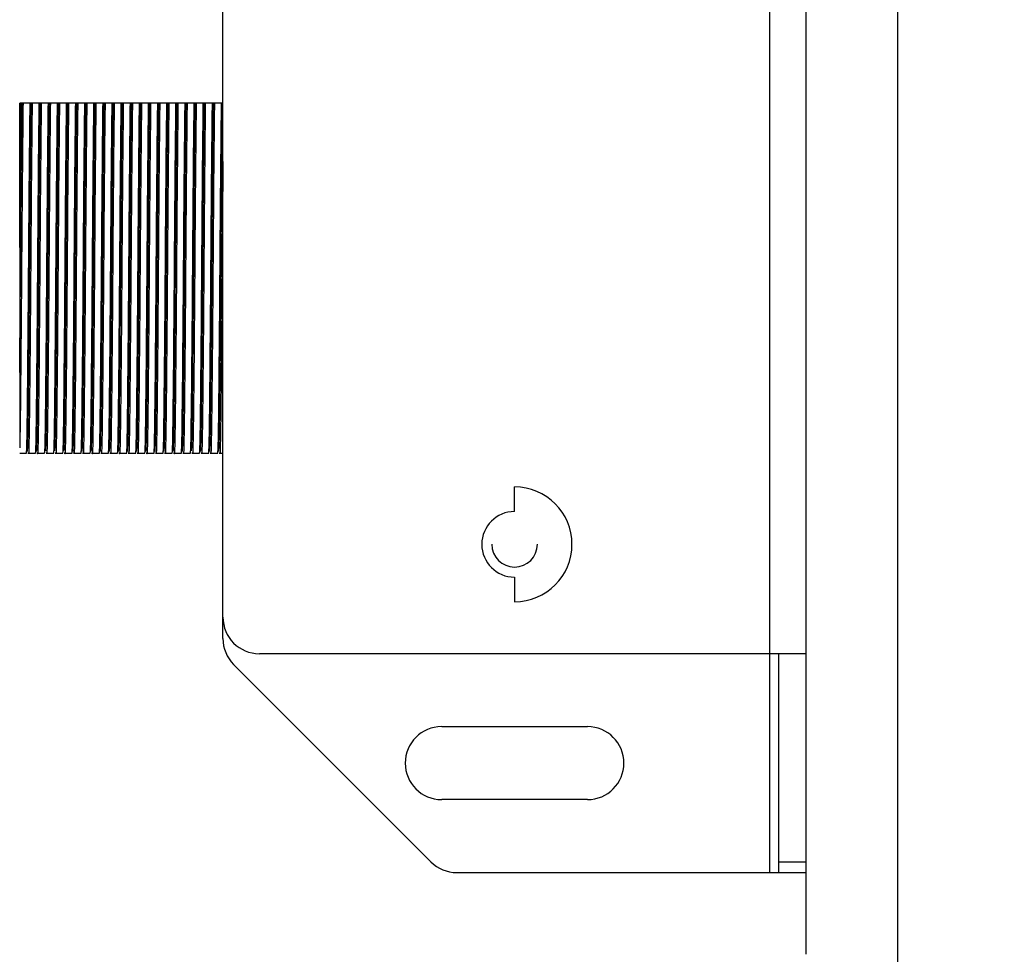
# Model space of a CAD drawing. Header units: millimetres. Extents: x -266 to 166, y -697 to -168.
# Tile 6 of 23: x -266 to -212, y -548 to -497. Entities that reach past the tile are written whole.
import ezdxf

# ---------------------------------------------------------------- set-up
doc = ezdxf.new("R2010")
doc.units = ezdxf.units.MM

msp = doc.modelspace()

# ---------------------------------------------------------------- linework, layer by layer
at = {"color": 7, "linetype": 'Continuous', "lineweight": 25}
for p, q in [((-222.971, -548.082), (-222.971, -408.947)), ((-224.971, -543.597), (-224.971, -441.597)), ((-254.971, -530.769), (-254.971, -454.426)), ((-217.971, -482.447), (-217.971, -548.082)), ((-266.048, -501.397), (-266.121, -501.397)), ((-266.121, -509.324), (-266.121, -501.397)), ((-265.548, -501.397), (-265.937, -501.397)), ((-265.048, -501.397), (-265.437, -501.397)), ((-264.548, -501.397), (-264.937, -501.397)), ((-264.048, -501.397), (-264.437, -501.397)), ((-263.548, -501.397), (-263.937, -501.397)), ((-263.048, -501.397), (-263.437, -501.397)), ((-262.548, -501.397), (-262.937, -501.397)), ((-262.048, -501.397), (-262.437, -501.397)), ((-261.548, -501.397), (-261.937, -501.397)), ((-261.048, -501.397), (-261.437, -501.397)), ((-260.548, -501.397), (-260.937, -501.397)), ((-260.048, -501.397), (-260.437, -501.397)), ((-259.548, -501.397), (-259.937, -501.397)), ((-259.048, -501.397), (-259.437, -501.397)), ((-258.548, -501.397), (-258.937, -501.397)), ((-258.048, -501.397), (-258.437, -501.397)), ((-257.548, -501.397), (-257.937, -501.397)), ((-257.048, -501.397), (-257.437, -501.397)), ((-256.548, -501.397), (-256.937, -501.397)), ((-256.048, -501.397), (-256.437, -501.397)), ((-255.548, -501.397), (-255.937, -501.397)), ((-255.048, -501.397), (-255.437, -501.397)), ((-254.971, -501.397), (-254.992, -501.397)), ((-266.121, -520.597), (-265.751, -520.597)), ((-265.641, -520.597), (-265.251, -520.597)), ((-265.141, -520.597), (-264.751, -520.597)), ((-264.641, -520.597), (-264.251, -520.597)), ((-264.141, -520.597), (-263.751, -520.597)), ((-263.641, -520.597), (-263.251, -520.597)), ((-263.141, -520.597), (-262.751, -520.597)), ((-262.641, -520.597), (-262.251, -520.597)), ((-262.141, -520.597), (-261.751, -520.597)), ((-261.641, -520.597), (-261.251, -520.597)), ((-261.141, -520.597), (-260.751, -520.597)), ((-260.641, -520.597), (-260.251, -520.597)), ((-260.141, -520.597), (-259.751, -520.597)), ((-259.641, -520.597), (-259.251, -520.597)), ((-259.141, -520.597), (-258.751, -520.597)), ((-258.641, -520.597), (-258.251, -520.597)), ((-258.141, -520.597), (-257.751, -520.597)), ((-257.641, -520.597), (-257.251, -520.597)), ((-257.141, -520.597), (-256.751, -520.597)), ((-256.641, -520.597), (-256.251, -520.597)), ((-256.141, -520.597), (-255.751, -520.597)), ((-255.641, -520.597), (-255.251, -520.597)), ((-255.141, -520.597), (-254.971, -520.597)), ((-238.971, -523.797), (-238.971, -522.447)), ((-238.971, -527.397), (-238.971, -528.747)), ((-222.971, -531.597), (-252.971, -531.597)), ((-224.471, -543.597), (-224.471, -531.597)), ((-254.385, -532.183), (-243.557, -543.012)), ((-242.971, -535.597), (-234.971, -535.597)), ((-234.971, -539.597), (-242.971, -539.597)), ((-224.471, -543.012), (-222.971, -543.012)), ((-242.143, -543.597), (-222.971, -543.597))]:
    msp.add_line(p, q, dxfattribs=at)
for centre, radius, start, end in [((-238.971, -525.597), 3.15, 270, 90), ((-238.971, -525.597), 1.8, 90, 270), ((-238.971, -525.597), 1.25, 180, 0), ((-252.971, -529.597), 2, 180, 270), ((-252.971, -530.769), 2, 180, 225), ((-242.971, -537.597), 2, 90, 270), ((-234.971, -537.597), 2, 270, 90), ((-242.143, -541.597), 2, 225, 270), ((-207.971, -548.082), 10, 180, 245.5876)]:
    msp.add_arc(centre, radius, start, end, dxfattribs=at)
for points, knots in [([(-266.121, -509.324), (-266.115, -508.456), (-266.101, -506.696), (-266.082, -504.459), (-266.063, -502.655), (-266.053, -501.813), (-266.048, -501.397)], [0, 0, 0, 0, 0.276907, 0.560857, 0.783224, 1, 1, 1, 1]), ([(-266.121, -516.172), (-266.112, -515.253), (-266.095, -513.444), (-266.072, -510.305), (-266.052, -507.412), (-266.03, -504.92), (-266.01, -502.883), (-265.998, -501.888), (-265.992, -501.397)], [0, 0, 0, 0, 0.189867, 0.373966, 0.556739, 0.705756, 0.854904, 1, 1, 1, 1]), ([(-265.937, -501.397), (-265.945, -502.032), (-265.96, -503.317), (-265.985, -506.009), (-266.008, -508.967), (-266.029, -512.016), (-266.053, -514.93), (-266.077, -517.432), (-266.099, -519.361), (-266.114, -519.989), (-266.121, -520.304)], [0, 0, 0, 0, 0.124771, 0.252539, 0.377922, 0.499563, 0.626075, 0.753574, 0.876744, 1, 1, 1, 1]), ([(-265.992, -501.397), (-266.002, -501.397), (-266.021, -501.397), (-266.04, -501.397), (-266.048, -501.397)], [0, 0, 0, 0, 0.56, 1, 1, 1, 1]), ([(-265.937, -501.397), (-265.948, -501.397), (-265.966, -501.397), (-265.984, -501.397), (-265.992, -501.397)], [0, 0, 0, 0, 0.56, 1, 1, 1, 1]), ([(-265.751, -520.597), (-265.742, -520.491), (-265.725, -520.284), (-265.702, -518.674), (-265.676, -516.283), (-265.649, -513.232), (-265.625, -509.887), (-265.601, -506.576), (-265.573, -503.537), (-265.557, -502.106), (-265.548, -501.397)], [0, 0, 0, 0, 0.126677, 0.248334, 0.373788, 0.501145, 0.624024, 0.747742, 0.875219, 1, 1, 1, 1]), ([(-265.696, -520.497), (-265.687, -520.391), (-265.669, -520.183), (-265.646, -518.571), (-265.62, -516.177), (-265.593, -513.128), (-265.569, -509.791), (-265.544, -506.498), (-265.517, -503.49), (-265.5, -502.089), (-265.492, -501.397)], [0, 0, 0, 0, 0.126687, 0.248358, 0.373905, 0.501251, 0.623995, 0.747947, 0.875459, 1, 1, 1, 1]), ([(-265.437, -501.397), (-265.446, -502.106), (-265.462, -503.537), (-265.49, -506.576), (-265.514, -509.886), (-265.538, -513.234), (-265.565, -516.274), (-265.591, -518.707), (-265.614, -520.164), (-265.632, -520.778), (-265.642, -520.579), (-265.642, -520.569)], [0, 0, 0, 0, 0.12395, 0.250578, 0.373472, 0.495533, 0.622041, 0.74666, 0.867506, 0.99334, 1, 1, 1, 1]), ([(-265.492, -501.397), (-265.502, -501.397), (-265.521, -501.397), (-265.54, -501.397), (-265.548, -501.397)], [0, 0, 0, 0, 0.56, 1, 1, 1, 1]), ([(-265.437, -501.397), (-265.448, -501.397), (-265.466, -501.397), (-265.484, -501.397), (-265.492, -501.397)], [0, 0, 0, 0, 0.56, 1, 1, 1, 1]), ([(-265.251, -520.597), (-265.242, -520.491), (-265.225, -520.284), (-265.202, -518.674), (-265.176, -516.283), (-265.149, -513.232), (-265.125, -509.887), (-265.101, -506.576), (-265.073, -503.537), (-265.057, -502.106), (-265.048, -501.397)], [0, 0, 0, 0, 0.126677, 0.248334, 0.373788, 0.501145, 0.624024, 0.747742, 0.875219, 1, 1, 1, 1]), ([(-265.196, -520.497), (-265.187, -520.391), (-265.169, -520.183), (-265.146, -518.571), (-265.12, -516.177), (-265.093, -513.128), (-265.069, -509.791), (-265.044, -506.498), (-265.017, -503.49), (-265, -502.089), (-264.992, -501.397)], [0, 0, 0, 0, 0.126687, 0.248358, 0.373905, 0.501251, 0.623995, 0.747947, 0.875459, 1, 1, 1, 1]), ([(-264.937, -501.397), (-264.946, -502.106), (-264.962, -503.537), (-264.99, -506.576), (-265.014, -509.886), (-265.038, -513.234), (-265.065, -516.274), (-265.091, -518.707), (-265.114, -520.164), (-265.132, -520.778), (-265.142, -520.579), (-265.142, -520.569)], [0, 0, 0, 0, 0.12395, 0.250578, 0.373472, 0.495533, 0.622041, 0.74666, 0.867506, 0.99334, 1, 1, 1, 1]), ([(-264.992, -501.397), (-265.002, -501.397), (-265.021, -501.397), (-265.04, -501.397), (-265.048, -501.397)], [0, 0, 0, 0, 0.56, 1, 1, 1, 1]), ([(-264.937, -501.397), (-264.948, -501.397), (-264.966, -501.397), (-264.984, -501.397), (-264.992, -501.397)], [0, 0, 0, 0, 0.56, 1, 1, 1, 1]), ([(-264.751, -520.597), (-264.742, -520.491), (-264.725, -520.284), (-264.702, -518.674), (-264.676, -516.283), (-264.649, -513.232), (-264.625, -509.887), (-264.601, -506.576), (-264.573, -503.537), (-264.557, -502.106), (-264.548, -501.397)], [0, 0, 0, 0, 0.126677, 0.248334, 0.373788, 0.501145, 0.624024, 0.747742, 0.875219, 1, 1, 1, 1]), ([(-264.695, -520.471), (-264.686, -520.369), (-264.669, -520.162), (-264.646, -518.569), (-264.62, -516.177), (-264.593, -513.128), (-264.569, -509.791), (-264.544, -506.498), (-264.517, -503.49), (-264.5, -502.089), (-264.492, -501.397)], [0, 0, 0, 0, 0.121319, 0.243738, 0.370056, 0.498186, 0.621684, 0.746398, 0.874693, 1, 1, 1, 1]), ([(-264.437, -501.397), (-264.446, -502.106), (-264.462, -503.537), (-264.49, -506.576), (-264.514, -509.886), (-264.538, -513.234), (-264.565, -516.274), (-264.591, -518.707), (-264.614, -520.164), (-264.632, -520.778), (-264.642, -520.579), (-264.642, -520.569)], [0, 0, 0, 0, 0.12395, 0.250578, 0.373472, 0.495533, 0.622041, 0.74666, 0.867506, 0.99334, 1, 1, 1, 1]), ([(-264.492, -501.397), (-264.502, -501.397), (-264.521, -501.397), (-264.54, -501.397), (-264.548, -501.397)], [0, 0, 0, 0, 0.56, 1, 1, 1, 1]), ([(-264.437, -501.397), (-264.448, -501.397), (-264.466, -501.397), (-264.484, -501.397), (-264.492, -501.397)], [0, 0, 0, 0, 0.56, 1, 1, 1, 1]), ([(-264.251, -520.597), (-264.242, -520.491), (-264.225, -520.284), (-264.202, -518.674), (-264.176, -516.283), (-264.149, -513.232), (-264.125, -509.887), (-264.101, -506.576), (-264.073, -503.537), (-264.057, -502.106), (-264.048, -501.397)], [0, 0, 0, 0, 0.126677, 0.248334, 0.373788, 0.501145, 0.624024, 0.747742, 0.875219, 1, 1, 1, 1]), ([(-264.195, -520.471), (-264.186, -520.369), (-264.169, -520.162), (-264.146, -518.569), (-264.12, -516.177), (-264.093, -513.128), (-264.069, -509.791), (-264.044, -506.498), (-264.017, -503.49), (-264, -502.089), (-263.992, -501.397)], [0, 0, 0, 0, 0.121319, 0.243738, 0.370056, 0.498186, 0.621684, 0.746398, 0.874693, 1, 1, 1, 1]), ([(-263.937, -501.397), (-263.946, -502.106), (-263.962, -503.537), (-263.99, -506.576), (-264.014, -509.886), (-264.038, -513.234), (-264.065, -516.274), (-264.091, -518.707), (-264.114, -520.164), (-264.132, -520.778), (-264.142, -520.579), (-264.142, -520.569)], [0, 0, 0, 0, 0.12395, 0.250578, 0.373472, 0.495533, 0.622041, 0.74666, 0.867506, 0.99334, 1, 1, 1, 1]), ([(-263.992, -501.397), (-264.002, -501.397), (-264.021, -501.397), (-264.04, -501.397), (-264.048, -501.397)], [0, 0, 0, 0, 0.56, 1, 1, 1, 1]), ([(-263.937, -501.397), (-263.948, -501.397), (-263.966, -501.397), (-263.984, -501.397), (-263.992, -501.397)], [0, 0, 0, 0, 0.56, 1, 1, 1, 1]), ([(-263.751, -520.597), (-263.742, -520.491), (-263.725, -520.284), (-263.702, -518.674), (-263.676, -516.283), (-263.649, -513.232), (-263.625, -509.887), (-263.601, -506.576), (-263.573, -503.537), (-263.557, -502.106), (-263.548, -501.397)], [0, 0, 0, 0, 0.126677, 0.248334, 0.373788, 0.501145, 0.624024, 0.747742, 0.875219, 1, 1, 1, 1]), ([(-263.695, -520.471), (-263.686, -520.369), (-263.669, -520.162), (-263.646, -518.569), (-263.62, -516.177), (-263.593, -513.128), (-263.569, -509.791), (-263.544, -506.498), (-263.517, -503.49), (-263.5, -502.089), (-263.492, -501.397)], [0, 0, 0, 0, 0.121319, 0.243738, 0.370056, 0.498186, 0.621684, 0.746398, 0.874693, 1, 1, 1, 1]), ([(-263.437, -501.397), (-263.446, -502.106), (-263.462, -503.537), (-263.49, -506.576), (-263.514, -509.886), (-263.538, -513.234), (-263.565, -516.274), (-263.591, -518.707), (-263.614, -520.164), (-263.632, -520.778), (-263.642, -520.579), (-263.642, -520.569)], [0, 0, 0, 0, 0.12395, 0.250578, 0.373472, 0.495533, 0.622041, 0.74666, 0.867506, 0.99334, 1, 1, 1, 1]), ([(-263.492, -501.397), (-263.502, -501.397), (-263.521, -501.397), (-263.54, -501.397), (-263.548, -501.397)], [0, 0, 0, 0, 0.56, 1, 1, 1, 1]), ([(-263.437, -501.397), (-263.448, -501.397), (-263.466, -501.397), (-263.484, -501.397), (-263.492, -501.397)], [0, 0, 0, 0, 0.56, 1, 1, 1, 1]), ([(-263.251, -520.597), (-263.242, -520.491), (-263.225, -520.284), (-263.202, -518.674), (-263.176, -516.283), (-263.149, -513.232), (-263.125, -509.887), (-263.101, -506.576), (-263.073, -503.537), (-263.057, -502.106), (-263.048, -501.397)], [0, 0, 0, 0, 0.126677, 0.2483338, 0.3737878, 0.5011448, 0.6240235, 0.7477423, 0.8752186, 1, 1, 1, 1]), ([(-263.196, -520.497), (-263.187, -520.391), (-263.169, -520.183), (-263.146, -518.571), (-263.12, -516.177), (-263.093, -513.128), (-263.069, -509.791), (-263.044, -506.498), (-263.017, -503.49), (-263, -502.089), (-262.992, -501.397)], [0, 0, 0, 0, 0.1266866, 0.248358, 0.3739046, 0.5012513, 0.623995, 0.7479471, 0.8754588, 1, 1, 1, 1]), ([(-262.937, -501.397), (-262.946, -502.106), (-262.962, -503.537), (-262.99, -506.576), (-263.014, -509.886), (-263.038, -513.234), (-263.065, -516.274), (-263.091, -518.707), (-263.114, -520.164), (-263.132, -520.778), (-263.142, -520.579), (-263.142, -520.569)], [0, 0, 0, 0, 0.12395, 0.250578, 0.373472, 0.495533, 0.622041, 0.74666, 0.867506, 0.99334, 1, 1, 1, 1]), ([(-262.992, -501.397), (-263.002, -501.397), (-263.021, -501.397), (-263.04, -501.397), (-263.048, -501.397)], [0, 0, 0, 0, 0.56, 1, 1, 1, 1]), ([(-262.937, -501.397), (-262.948, -501.397), (-262.966, -501.397), (-262.984, -501.397), (-262.992, -501.397)], [0, 0, 0, 0, 0.56, 1, 1, 1, 1]), ([(-262.751, -520.597), (-262.742, -520.491), (-262.725, -520.284), (-262.702, -518.674), (-262.676, -516.283), (-262.649, -513.232), (-262.625, -509.887), (-262.601, -506.576), (-262.573, -503.537), (-262.557, -502.106), (-262.548, -501.397)], [0, 0, 0, 0, 0.126677, 0.248334, 0.373788, 0.501145, 0.624024, 0.747742, 0.875219, 1, 1, 1, 1]), ([(-262.696, -520.497), (-262.687, -520.391), (-262.669, -520.183), (-262.646, -518.571), (-262.62, -516.177), (-262.593, -513.128), (-262.569, -509.791), (-262.544, -506.498), (-262.517, -503.49), (-262.5, -502.089), (-262.492, -501.397)], [0, 0, 0, 0, 0.126687, 0.248358, 0.373905, 0.501251, 0.623995, 0.747947, 0.875459, 1, 1, 1, 1]), ([(-262.437, -501.397), (-262.446, -502.106), (-262.462, -503.537), (-262.49, -506.576), (-262.514, -509.886), (-262.538, -513.234), (-262.565, -516.274), (-262.591, -518.707), (-262.614, -520.164), (-262.632, -520.778), (-262.642, -520.579), (-262.642, -520.569)], [0, 0, 0, 0, 0.12395, 0.250578, 0.373472, 0.495533, 0.622041, 0.74666, 0.867506, 0.99334, 1, 1, 1, 1]), ([(-262.492, -501.397), (-262.502, -501.397), (-262.521, -501.397), (-262.54, -501.397), (-262.548, -501.397)], [0, 0, 0, 0, 0.56, 1, 1, 1, 1]), ([(-262.437, -501.397), (-262.448, -501.397), (-262.466, -501.397), (-262.484, -501.397), (-262.492, -501.397)], [0, 0, 0, 0, 0.56, 1, 1, 1, 1]), ([(-262.251, -520.597), (-262.242, -520.491), (-262.225, -520.284), (-262.202, -518.674), (-262.176, -516.283), (-262.149, -513.232), (-262.125, -509.887), (-262.101, -506.576), (-262.073, -503.537), (-262.057, -502.106), (-262.048, -501.397)], [0, 0, 0, 0, 0.126677, 0.248334, 0.373788, 0.501145, 0.624024, 0.747742, 0.875219, 1, 1, 1, 1]), ([(-262.196, -520.497), (-262.187, -520.391), (-262.169, -520.183), (-262.146, -518.571), (-262.12, -516.177), (-262.093, -513.128), (-262.069, -509.791), (-262.044, -506.498), (-262.017, -503.49), (-262, -502.089), (-261.992, -501.397)], [0, 0, 0, 0, 0.126687, 0.248358, 0.373905, 0.501251, 0.623995, 0.747947, 0.875459, 1, 1, 1, 1]), ([(-261.937, -501.397), (-261.946, -502.106), (-261.962, -503.537), (-261.99, -506.576), (-262.014, -509.886), (-262.038, -513.234), (-262.065, -516.274), (-262.091, -518.707), (-262.114, -520.164), (-262.132, -520.778), (-262.142, -520.579), (-262.142, -520.569)], [0, 0, 0, 0, 0.1239504, 0.2505776, 0.3734724, 0.4955327, 0.6220414, 0.7466598, 0.8675064, 0.9933397, 1, 1, 1, 1]), ([(-261.992, -501.397), (-262.002, -501.397), (-262.021, -501.397), (-262.04, -501.397), (-262.048, -501.397)], [0, 0, 0, 0, 0.56, 1, 1, 1, 1]), ([(-261.937, -501.397), (-261.948, -501.397), (-261.966, -501.397), (-261.984, -501.397), (-261.992, -501.397)], [0, 0, 0, 0, 0.56, 1, 1, 1, 1]), ([(-261.751, -520.597), (-261.742, -520.491), (-261.725, -520.284), (-261.702, -518.674), (-261.676, -516.283), (-261.649, -513.232), (-261.625, -509.887), (-261.601, -506.576), (-261.573, -503.537), (-261.557, -502.106), (-261.548, -501.397)], [0, 0, 0, 0, 0.126677, 0.248334, 0.373788, 0.501145, 0.624024, 0.747742, 0.875219, 1, 1, 1, 1]), ([(-261.696, -520.497), (-261.687, -520.391), (-261.669, -520.183), (-261.646, -518.571), (-261.62, -516.177), (-261.593, -513.128), (-261.569, -509.791), (-261.544, -506.498), (-261.517, -503.49), (-261.5, -502.089), (-261.492, -501.397)], [0, 0, 0, 0, 0.126687, 0.248358, 0.373905, 0.501251, 0.623995, 0.747947, 0.875459, 1, 1, 1, 1]), ([(-261.437, -501.397), (-261.446, -502.106), (-261.462, -503.537), (-261.49, -506.576), (-261.514, -509.886), (-261.538, -513.234), (-261.565, -516.274), (-261.591, -518.707), (-261.614, -520.164), (-261.632, -520.778), (-261.642, -520.579), (-261.642, -520.569)], [0, 0, 0, 0, 0.1239504, 0.2505776, 0.3734724, 0.4955327, 0.6220414, 0.7466598, 0.8675064, 0.9933397, 1, 1, 1, 1]), ([(-261.492, -501.397), (-261.502, -501.397), (-261.521, -501.397), (-261.54, -501.397), (-261.548, -501.397)], [0, 0, 0, 0, 0.56, 1, 1, 1, 1]), ([(-261.437, -501.397), (-261.448, -501.397), (-261.466, -501.397), (-261.484, -501.397), (-261.492, -501.397)], [0, 0, 0, 0, 0.56, 1, 1, 1, 1]), ([(-261.251, -520.597), (-261.242, -520.491), (-261.225, -520.284), (-261.202, -518.674), (-261.176, -516.283), (-261.149, -513.232), (-261.125, -509.887), (-261.101, -506.576), (-261.073, -503.537), (-261.057, -502.106), (-261.048, -501.397)], [0, 0, 0, 0, 0.126677, 0.248334, 0.373788, 0.501145, 0.624024, 0.747742, 0.875219, 1, 1, 1, 1]), ([(-261.196, -520.497), (-261.187, -520.391), (-261.169, -520.183), (-261.146, -518.571), (-261.12, -516.177), (-261.093, -513.128), (-261.069, -509.791), (-261.044, -506.498), (-261.017, -503.49), (-261, -502.089), (-260.992, -501.397)], [0, 0, 0, 0, 0.1266866, 0.248358, 0.3739046, 0.5012513, 0.623995, 0.7479471, 0.8754588, 1, 1, 1, 1]), ([(-260.937, -501.397), (-260.946, -502.106), (-260.962, -503.537), (-260.99, -506.576), (-261.014, -509.886), (-261.038, -513.234), (-261.065, -516.274), (-261.091, -518.707), (-261.114, -520.164), (-261.132, -520.778), (-261.142, -520.579), (-261.142, -520.569)], [0, 0, 0, 0, 0.12395, 0.250578, 0.373472, 0.495533, 0.622041, 0.74666, 0.867506, 0.99334, 1, 1, 1, 1]), ([(-260.992, -501.397), (-261.002, -501.397), (-261.021, -501.397), (-261.04, -501.397), (-261.048, -501.397)], [0, 0, 0, 0, 0.56, 1, 1, 1, 1]), ([(-260.937, -501.397), (-260.948, -501.397), (-260.966, -501.397), (-260.984, -501.397), (-260.992, -501.397)], [0, 0, 0, 0, 0.56, 1, 1, 1, 1]), ([(-260.751, -520.597), (-260.742, -520.491), (-260.725, -520.284), (-260.702, -518.674), (-260.676, -516.283), (-260.649, -513.232), (-260.625, -509.887), (-260.601, -506.576), (-260.573, -503.537), (-260.557, -502.106), (-260.548, -501.397)], [0, 0, 0, 0, 0.126677, 0.248334, 0.373788, 0.501145, 0.624024, 0.747742, 0.875219, 1, 1, 1, 1]), ([(-260.696, -520.497), (-260.687, -520.391), (-260.669, -520.183), (-260.646, -518.571), (-260.62, -516.177), (-260.593, -513.128), (-260.569, -509.791), (-260.544, -506.498), (-260.517, -503.49), (-260.5, -502.089), (-260.492, -501.397)], [0, 0, 0, 0, 0.126687, 0.248358, 0.373905, 0.501251, 0.623995, 0.747947, 0.875459, 1, 1, 1, 1]), ([(-260.437, -501.397), (-260.446, -502.106), (-260.462, -503.537), (-260.49, -506.576), (-260.514, -509.886), (-260.538, -513.234), (-260.565, -516.274), (-260.591, -518.707), (-260.614, -520.164), (-260.632, -520.778), (-260.642, -520.579), (-260.642, -520.569)], [0, 0, 0, 0, 0.12395, 0.250578, 0.373472, 0.495533, 0.622041, 0.74666, 0.867506, 0.99334, 1, 1, 1, 1]), ([(-260.492, -501.397), (-260.502, -501.397), (-260.521, -501.397), (-260.54, -501.397), (-260.548, -501.397)], [0, 0, 0, 0, 0.56, 1, 1, 1, 1]), ([(-260.437, -501.397), (-260.448, -501.397), (-260.466, -501.397), (-260.484, -501.397), (-260.492, -501.397)], [0, 0, 0, 0, 0.56, 1, 1, 1, 1]), ([(-260.251, -520.597), (-260.242, -520.491), (-260.225, -520.284), (-260.202, -518.674), (-260.176, -516.283), (-260.149, -513.232), (-260.125, -509.887), (-260.101, -506.576), (-260.073, -503.537), (-260.057, -502.106), (-260.048, -501.397)], [0, 0, 0, 0, 0.126677, 0.248334, 0.373788, 0.501145, 0.624024, 0.747742, 0.875219, 1, 1, 1, 1]), ([(-260.196, -520.497), (-260.187, -520.391), (-260.169, -520.183), (-260.146, -518.571), (-260.12, -516.177), (-260.093, -513.128), (-260.069, -509.791), (-260.044, -506.498), (-260.017, -503.49), (-260, -502.089), (-259.992, -501.397)], [0, 0, 0, 0, 0.126687, 0.248358, 0.373905, 0.501251, 0.623995, 0.747947, 0.875459, 1, 1, 1, 1]), ([(-259.937, -501.397), (-259.946, -502.106), (-259.962, -503.537), (-259.99, -506.576), (-260.014, -509.886), (-260.038, -513.234), (-260.065, -516.274), (-260.091, -518.707), (-260.114, -520.164), (-260.132, -520.778), (-260.142, -520.579), (-260.142, -520.569)], [0, 0, 0, 0, 0.1239504, 0.2505776, 0.3734724, 0.4955327, 0.6220414, 0.7466598, 0.8675064, 0.9933397, 1, 1, 1, 1]), ([(-259.992, -501.397), (-260.002, -501.397), (-260.021, -501.397), (-260.04, -501.397), (-260.048, -501.397)], [0, 0, 0, 0, 0.56, 1, 1, 1, 1]), ([(-259.937, -501.397), (-259.948, -501.397), (-259.966, -501.397), (-259.984, -501.397), (-259.992, -501.397)], [0, 0, 0, 0, 0.56, 1, 1, 1, 1]), ([(-259.751, -520.597), (-259.742, -520.491), (-259.725, -520.284), (-259.702, -518.674), (-259.676, -516.283), (-259.649, -513.232), (-259.625, -509.887), (-259.601, -506.576), (-259.573, -503.537), (-259.557, -502.106), (-259.548, -501.397)], [0, 0, 0, 0, 0.126677, 0.248334, 0.373788, 0.501145, 0.624024, 0.747742, 0.875219, 1, 1, 1, 1]), ([(-259.696, -520.497), (-259.687, -520.391), (-259.669, -520.183), (-259.646, -518.571), (-259.62, -516.177), (-259.593, -513.128), (-259.569, -509.791), (-259.544, -506.498), (-259.517, -503.49), (-259.5, -502.089), (-259.492, -501.397)], [0, 0, 0, 0, 0.126687, 0.248358, 0.373905, 0.501251, 0.623995, 0.747947, 0.875459, 1, 1, 1, 1]), ([(-259.437, -501.397), (-259.446, -502.106), (-259.462, -503.537), (-259.49, -506.576), (-259.514, -509.886), (-259.538, -513.234), (-259.565, -516.274), (-259.591, -518.707), (-259.614, -520.164), (-259.632, -520.778), (-259.642, -520.579), (-259.642, -520.569)], [0, 0, 0, 0, 0.12395, 0.250578, 0.373472, 0.495533, 0.622041, 0.74666, 0.867506, 0.99334, 1, 1, 1, 1]), ([(-259.492, -501.397), (-259.502, -501.397), (-259.521, -501.397), (-259.54, -501.397), (-259.548, -501.397)], [0, 0, 0, 0, 0.56, 1, 1, 1, 1]), ([(-259.437, -501.397), (-259.448, -501.397), (-259.466, -501.397), (-259.484, -501.397), (-259.492, -501.397)], [0, 0, 0, 0, 0.56, 1, 1, 1, 1]), ([(-259.251, -520.597), (-259.242, -520.491), (-259.225, -520.284), (-259.202, -518.674), (-259.176, -516.283), (-259.149, -513.232), (-259.125, -509.887), (-259.101, -506.576), (-259.073, -503.537), (-259.057, -502.106), (-259.048, -501.397)], [0, 0, 0, 0, 0.126677, 0.248334, 0.373788, 0.501145, 0.624024, 0.747742, 0.875219, 1, 1, 1, 1]), ([(-259.196, -520.497), (-259.187, -520.391), (-259.169, -520.183), (-259.146, -518.571), (-259.12, -516.177), (-259.093, -513.128), (-259.069, -509.791), (-259.044, -506.498), (-259.017, -503.49), (-259, -502.089), (-258.992, -501.397)], [0, 0, 0, 0, 0.126687, 0.248358, 0.373905, 0.501251, 0.623995, 0.747947, 0.875459, 1, 1, 1, 1]), ([(-258.937, -501.397), (-258.946, -502.106), (-258.962, -503.537), (-258.99, -506.576), (-259.014, -509.886), (-259.038, -513.234), (-259.065, -516.274), (-259.091, -518.707), (-259.114, -520.164), (-259.132, -520.778), (-259.142, -520.579), (-259.142, -520.569)], [0, 0, 0, 0, 0.12395, 0.250578, 0.373472, 0.495533, 0.622041, 0.74666, 0.867506, 0.99334, 1, 1, 1, 1]), ([(-258.992, -501.397), (-259.002, -501.397), (-259.021, -501.397), (-259.04, -501.397), (-259.048, -501.397)], [0, 0, 0, 0, 0.56, 1, 1, 1, 1]), ([(-258.937, -501.397), (-258.948, -501.397), (-258.966, -501.397), (-258.984, -501.397), (-258.992, -501.397)], [0, 0, 0, 0, 0.56, 1, 1, 1, 1]), ([(-258.751, -520.597), (-258.742, -520.491), (-258.725, -520.284), (-258.702, -518.674), (-258.676, -516.283), (-258.649, -513.232), (-258.625, -509.887), (-258.601, -506.576), (-258.573, -503.537), (-258.557, -502.106), (-258.548, -501.397)], [0, 0, 0, 0, 0.126677, 0.248334, 0.373788, 0.501145, 0.624024, 0.747742, 0.875219, 1, 1, 1, 1]), ([(-258.696, -520.497), (-258.687, -520.391), (-258.669, -520.183), (-258.646, -518.571), (-258.62, -516.177), (-258.593, -513.128), (-258.569, -509.791), (-258.544, -506.498), (-258.517, -503.49), (-258.5, -502.089), (-258.492, -501.397)], [0, 0, 0, 0, 0.126687, 0.248358, 0.373905, 0.501251, 0.623995, 0.747947, 0.875459, 1, 1, 1, 1]), ([(-258.437, -501.397), (-258.446, -502.106), (-258.462, -503.537), (-258.49, -506.576), (-258.514, -509.886), (-258.538, -513.234), (-258.565, -516.274), (-258.591, -518.707), (-258.614, -520.164), (-258.632, -520.778), (-258.642, -520.579), (-258.642, -520.569)], [0, 0, 0, 0, 0.12395, 0.250578, 0.373472, 0.495533, 0.622041, 0.74666, 0.867506, 0.99334, 1, 1, 1, 1]), ([(-258.492, -501.397), (-258.502, -501.397), (-258.521, -501.397), (-258.54, -501.397), (-258.548, -501.397)], [0, 0, 0, 0, 0.56, 1, 1, 1, 1]), ([(-258.437, -501.397), (-258.448, -501.397), (-258.466, -501.397), (-258.484, -501.397), (-258.492, -501.397)], [0, 0, 0, 0, 0.56, 1, 1, 1, 1]), ([(-258.251, -520.597), (-258.242, -520.491), (-258.225, -520.284), (-258.202, -518.674), (-258.176, -516.283), (-258.149, -513.232), (-258.125, -509.887), (-258.101, -506.576), (-258.073, -503.537), (-258.057, -502.106), (-258.048, -501.397)], [0, 0, 0, 0, 0.126677, 0.248334, 0.373788, 0.501145, 0.624024, 0.747742, 0.875219, 1, 1, 1, 1]), ([(-258.196, -520.497), (-258.187, -520.391), (-258.169, -520.183), (-258.146, -518.571), (-258.12, -516.177), (-258.093, -513.128), (-258.069, -509.791), (-258.044, -506.498), (-258.017, -503.49), (-258, -502.089), (-257.992, -501.397)], [0, 0, 0, 0, 0.126687, 0.248358, 0.373905, 0.501251, 0.623995, 0.747947, 0.875459, 1, 1, 1, 1]), ([(-257.937, -501.397), (-257.946, -502.106), (-257.962, -503.537), (-257.99, -506.576), (-258.014, -509.886), (-258.038, -513.234), (-258.065, -516.274), (-258.091, -518.707), (-258.114, -520.164), (-258.132, -520.778), (-258.142, -520.579), (-258.142, -520.569)], [0, 0, 0, 0, 0.12395, 0.250578, 0.373472, 0.495533, 0.622041, 0.74666, 0.867506, 0.99334, 1, 1, 1, 1]), ([(-257.992, -501.397), (-258.002, -501.397), (-258.021, -501.397), (-258.04, -501.397), (-258.048, -501.397)], [0, 0, 0, 0, 0.56, 1, 1, 1, 1]), ([(-257.937, -501.397), (-257.948, -501.397), (-257.966, -501.397), (-257.984, -501.397), (-257.992, -501.397)], [0, 0, 0, 0, 0.56, 1, 1, 1, 1]), ([(-257.751, -520.597), (-257.742, -520.491), (-257.725, -520.284), (-257.702, -518.674), (-257.676, -516.283), (-257.649, -513.232), (-257.625, -509.887), (-257.601, -506.576), (-257.573, -503.537), (-257.557, -502.106), (-257.548, -501.397)], [0, 0, 0, 0, 0.126677, 0.248334, 0.373788, 0.501145, 0.624024, 0.747742, 0.875219, 1, 1, 1, 1]), ([(-257.696, -520.497), (-257.687, -520.391), (-257.669, -520.183), (-257.646, -518.571), (-257.62, -516.177), (-257.593, -513.128), (-257.569, -509.791), (-257.544, -506.498), (-257.517, -503.49), (-257.5, -502.089), (-257.492, -501.397)], [0, 0, 0, 0, 0.126687, 0.248358, 0.373905, 0.501251, 0.623995, 0.747947, 0.875459, 1, 1, 1, 1]), ([(-257.437, -501.397), (-257.446, -502.106), (-257.462, -503.537), (-257.49, -506.576), (-257.514, -509.886), (-257.538, -513.234), (-257.565, -516.274), (-257.591, -518.707), (-257.614, -520.164), (-257.632, -520.778), (-257.642, -520.579), (-257.642, -520.569)], [0, 0, 0, 0, 0.1239504, 0.2505776, 0.3734724, 0.4955327, 0.6220414, 0.7466598, 0.8675064, 0.9933397, 1, 1, 1, 1]), ([(-257.492, -501.397), (-257.502, -501.397), (-257.521, -501.397), (-257.54, -501.397), (-257.548, -501.397)], [0, 0, 0, 0, 0.56, 1, 1, 1, 1]), ([(-257.437, -501.397), (-257.448, -501.397), (-257.466, -501.397), (-257.484, -501.397), (-257.492, -501.397)], [0, 0, 0, 0, 0.56, 1, 1, 1, 1]), ([(-257.251, -520.597), (-257.242, -520.491), (-257.225, -520.284), (-257.202, -518.674), (-257.176, -516.283), (-257.149, -513.232), (-257.125, -509.887), (-257.101, -506.576), (-257.073, -503.537), (-257.057, -502.106), (-257.048, -501.397)], [0, 0, 0, 0, 0.126677, 0.248334, 0.373788, 0.501145, 0.624024, 0.747742, 0.875219, 1, 1, 1, 1]), ([(-257.196, -520.497), (-257.187, -520.391), (-257.169, -520.183), (-257.146, -518.571), (-257.12, -516.177), (-257.093, -513.128), (-257.069, -509.791), (-257.044, -506.498), (-257.017, -503.49), (-257, -502.089), (-256.992, -501.397)], [0, 0, 0, 0, 0.126687, 0.248358, 0.373905, 0.501251, 0.623995, 0.747947, 0.875459, 1, 1, 1, 1]), ([(-256.937, -501.397), (-256.946, -502.106), (-256.962, -503.537), (-256.99, -506.576), (-257.014, -509.886), (-257.038, -513.234), (-257.065, -516.274), (-257.091, -518.707), (-257.114, -520.164), (-257.132, -520.778), (-257.142, -520.579), (-257.142, -520.569)], [0, 0, 0, 0, 0.1239504, 0.2505776, 0.3734724, 0.4955327, 0.6220414, 0.7466598, 0.8675064, 0.9933397, 1, 1, 1, 1]), ([(-256.992, -501.397), (-257.002, -501.397), (-257.021, -501.397), (-257.04, -501.397), (-257.048, -501.397)], [0, 0, 0, 0, 0.56, 1, 1, 1, 1]), ([(-256.937, -501.397), (-256.948, -501.397), (-256.966, -501.397), (-256.984, -501.397), (-256.992, -501.397)], [0, 0, 0, 0, 0.56, 1, 1, 1, 1]), ([(-256.751, -520.597), (-256.742, -520.491), (-256.725, -520.284), (-256.702, -518.674), (-256.676, -516.283), (-256.649, -513.232), (-256.625, -509.887), (-256.601, -506.576), (-256.573, -503.537), (-256.557, -502.106), (-256.548, -501.397)], [0, 0, 0, 0, 0.126677, 0.248334, 0.373788, 0.501145, 0.624024, 0.747742, 0.875219, 1, 1, 1, 1]), ([(-256.695, -520.471), (-256.686, -520.369), (-256.669, -520.162), (-256.646, -518.569), (-256.62, -516.177), (-256.593, -513.128), (-256.569, -509.791), (-256.544, -506.498), (-256.517, -503.49), (-256.5, -502.089), (-256.492, -501.397)], [0, 0, 0, 0, 0.121319, 0.243738, 0.370056, 0.498186, 0.621684, 0.746398, 0.874693, 1, 1, 1, 1]), ([(-256.437, -501.397), (-256.446, -502.106), (-256.462, -503.537), (-256.49, -506.576), (-256.514, -509.886), (-256.538, -513.234), (-256.565, -516.274), (-256.591, -518.707), (-256.614, -520.164), (-256.632, -520.778), (-256.642, -520.579), (-256.642, -520.569)], [0, 0, 0, 0, 0.12395, 0.250578, 0.373472, 0.495533, 0.622041, 0.74666, 0.867506, 0.99334, 1, 1, 1, 1]), ([(-256.492, -501.397), (-256.502, -501.397), (-256.521, -501.397), (-256.54, -501.397), (-256.548, -501.397)], [0, 0, 0, 0, 0.56, 1, 1, 1, 1]), ([(-256.437, -501.397), (-256.448, -501.397), (-256.466, -501.397), (-256.484, -501.397), (-256.492, -501.397)], [0, 0, 0, 0, 0.56, 1, 1, 1, 1]), ([(-256.251, -520.597), (-256.242, -520.491), (-256.225, -520.284), (-256.202, -518.674), (-256.176, -516.283), (-256.149, -513.232), (-256.125, -509.887), (-256.101, -506.576), (-256.073, -503.537), (-256.057, -502.106), (-256.048, -501.397)], [0, 0, 0, 0, 0.126677, 0.2483338, 0.3737878, 0.5011448, 0.6240235, 0.7477423, 0.8752186, 1, 1, 1, 1]), ([(-256.196, -520.497), (-256.187, -520.391), (-256.169, -520.183), (-256.146, -518.571), (-256.12, -516.177), (-256.093, -513.128), (-256.069, -509.791), (-256.044, -506.498), (-256.017, -503.49), (-256, -502.089), (-255.992, -501.397)], [0, 0, 0, 0, 0.126687, 0.248358, 0.373905, 0.501251, 0.623995, 0.747947, 0.875459, 1, 1, 1, 1]), ([(-255.937, -501.397), (-255.946, -502.106), (-255.962, -503.537), (-255.99, -506.576), (-256.014, -509.886), (-256.038, -513.234), (-256.065, -516.274), (-256.091, -518.707), (-256.114, -520.164), (-256.132, -520.778), (-256.142, -520.579), (-256.142, -520.569)], [0, 0, 0, 0, 0.12395, 0.250578, 0.373472, 0.495533, 0.622041, 0.74666, 0.867506, 0.99334, 1, 1, 1, 1]), ([(-255.992, -501.397), (-256.002, -501.397), (-256.021, -501.397), (-256.04, -501.397), (-256.048, -501.397)], [0, 0, 0, 0, 0.56, 1, 1, 1, 1]), ([(-255.937, -501.397), (-255.948, -501.397), (-255.966, -501.397), (-255.984, -501.397), (-255.992, -501.397)], [0, 0, 0, 0, 0.56, 1, 1, 1, 1]), ([(-255.751, -520.597), (-255.742, -520.491), (-255.725, -520.284), (-255.702, -518.674), (-255.676, -516.283), (-255.649, -513.232), (-255.625, -509.887), (-255.601, -506.576), (-255.573, -503.537), (-255.557, -502.106), (-255.548, -501.397)], [0, 0, 0, 0, 0.126677, 0.248334, 0.373788, 0.501145, 0.624024, 0.747742, 0.875219, 1, 1, 1, 1]), ([(-255.696, -520.497), (-255.687, -520.391), (-255.669, -520.183), (-255.646, -518.571), (-255.62, -516.177), (-255.593, -513.128), (-255.569, -509.791), (-255.544, -506.498), (-255.517, -503.49), (-255.5, -502.089), (-255.492, -501.397)], [0, 0, 0, 0, 0.126687, 0.248358, 0.373905, 0.501251, 0.623995, 0.747947, 0.875459, 1, 1, 1, 1]), ([(-255.437, -501.397), (-255.446, -502.106), (-255.462, -503.537), (-255.49, -506.576), (-255.514, -509.886), (-255.538, -513.234), (-255.565, -516.274), (-255.591, -518.707), (-255.614, -520.164), (-255.632, -520.778), (-255.642, -520.579), (-255.642, -520.569)], [0, 0, 0, 0, 0.12395, 0.250578, 0.373472, 0.495533, 0.622041, 0.74666, 0.867506, 0.99334, 1, 1, 1, 1]), ([(-255.492, -501.397), (-255.502, -501.397), (-255.521, -501.397), (-255.54, -501.397), (-255.548, -501.397)], [0, 0, 0, 0, 0.56, 1, 1, 1, 1]), ([(-255.437, -501.397), (-255.448, -501.397), (-255.466, -501.397), (-255.484, -501.397), (-255.492, -501.397)], [0, 0, 0, 0, 0.56, 1, 1, 1, 1]), ([(-255.251, -520.597), (-255.242, -520.491), (-255.225, -520.284), (-255.202, -518.674), (-255.176, -516.283), (-255.149, -513.232), (-255.125, -509.887), (-255.101, -506.576), (-255.073, -503.537), (-255.057, -502.106), (-255.048, -501.397)], [0, 0, 0, 0, 0.126677, 0.248334, 0.373788, 0.501145, 0.624024, 0.747742, 0.875219, 1, 1, 1, 1]), ([(-255.196, -520.497), (-255.187, -520.391), (-255.169, -520.183), (-255.146, -518.571), (-255.12, -516.177), (-255.093, -513.128), (-255.069, -509.791), (-255.044, -506.498), (-255.017, -503.49), (-255, -502.089), (-254.992, -501.397)], [0, 0, 0, 0, 0.126687, 0.248358, 0.373905, 0.501251, 0.623995, 0.747947, 0.875459, 1, 1, 1, 1]), ([(-254.992, -501.397), (-255.002, -501.397), (-255.021, -501.397), (-255.04, -501.397), (-255.048, -501.397)], [0, 0, 0, 0, 0.56, 1, 1, 1, 1]), ([(-254.971, -504.592), (-254.977, -505.263), (-254.992, -506.874), (-255.014, -509.901), (-255.038, -513.23), (-255.065, -516.275), (-255.091, -518.706), (-255.114, -520.164), (-255.132, -520.778), (-255.142, -520.579), (-255.142, -520.569)], [0, 0, 0, 0, 0.104577, 0.251414, 0.397254, 0.548408, 0.697305, 0.841694, 0.992042, 1, 1, 1, 1]), ([(-266.121, -509.324), (-266.121, -510.553), (-266.121, -513.015), (-266.121, -515.118), (-266.121, -516.172)], [0, 0, 0, 0, 0.49912, 1, 1, 1, 1]), ([(-266.121, -516.172), (-266.121, -517.13), (-266.121, -519.044), (-266.121, -519.884), (-266.121, -520.304)], [0, 0, 0, 0, 0.50035, 1, 1, 1, 1])]:
    msp.add_open_spline(points, degree=3, knots=knots, dxfattribs=at)

doc.saveas('drawing.dxf')
